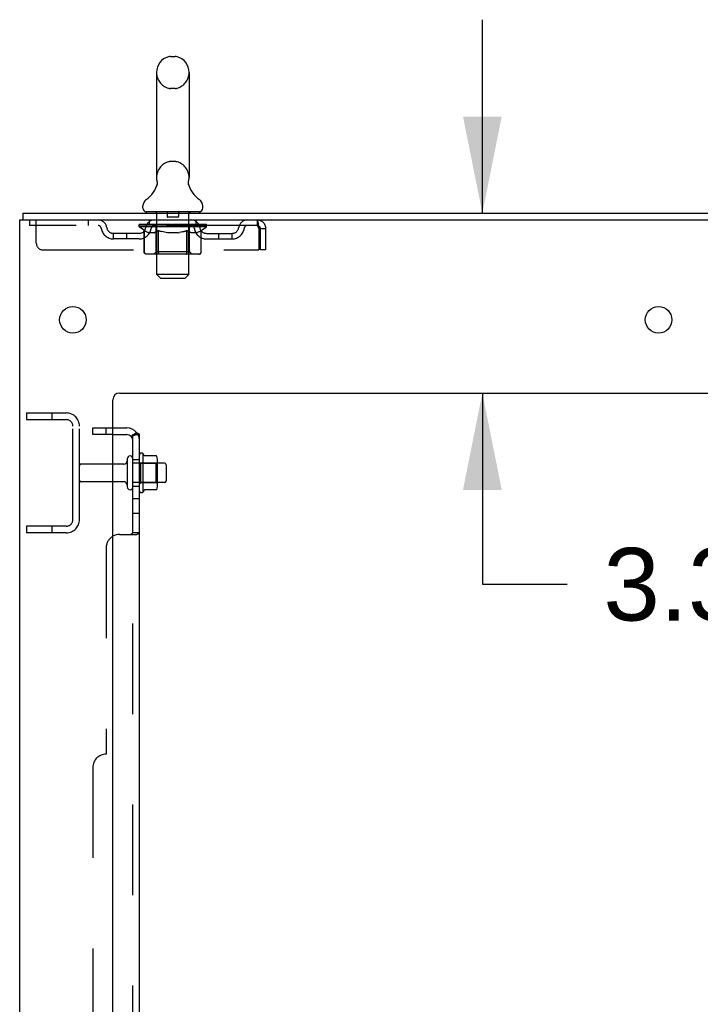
# Model space of a CAD drawing. Header units: inches. Extents: x 0 to 309, y 0 to 200.
# Tile 8 of 119: x 15 to 28, y 130 to 148. Entities that reach past the tile are written whole.
import ezdxf

# ---------------------------------------------------------------- set-up
doc = ezdxf.new("R2010")
doc.units = ezdxf.units.IN
doc.header["$LTSCALE"] = 17
doc.header["$MEASUREMENT"] = 0
doc.linetypes.add('HIDDEN', pattern=[0.2, 0.1, -0.1])
doc.layers.get('0').update_dxf_attribs({"linetype": 'CONTINUOUS'})
for name, color, linetype in [('DEFAULT_2', 8, 'HIDDEN'), ('DIMENSIONS', 7, 'CONTINUOUS'), ('SUBPANEL', 7, 'CONTINUOUS')]:
    doc.layers.add(name, color=color, linetype=linetype)
doc.styles.get("Standard").update_dxf_attribs({"font": 'arial.ttf'})
doc.dimstyles.new('DIMSTYLE_1', dxfattribs={"dimtxt": 1.363636, "dimasz": 1.818182, "dimexe": 0.09, "dimexo": 0.07, "dimgap": 0.0375, "dimtad": 0, "dimtih": 1, "dimtoh": 1, "dimzin": 4, "dimdsep": 46, "dimtxsty": 'Standard', "dimblk": '_FILLED', "dimblk1": '_FILLED', "dimblk2": '_FILLED', "dimcen": 0.09, "dimadec": 3, "dimazin": 1, "dimtfac": 1, "dimtdec": 3, "dimtofl": 0, "dimtmove": 0, "dimatfit": 3, "dimldrblk": '_FILLED', "dimfxl": 0, "dimtolj": 1, "dimtzin": 4, "dimarcsym": 0})

# ---------------------------------------------------------------- blocks, each defined once
blk = doc.blocks.new('_FILLED')
at = {"color": 0, "linetype": 'ByBlock'}
blk.add_solid([(0, 0), (-1, 0.2), (-1, -0.2)], dxfattribs=at)
blk = doc.blocks.new('*D20')
at = {"layer": 'DIMENSIONS', "color": 2, "linetype": 'Continuous'}
for p, q in [((23.922, 144.539), (23.922, 148.175)), ((23.922, 141.164), (23.922, 137.573)), ((23.922, 137.573), (25.513, 137.573))]:
    blk.add_line(p, q, dxfattribs=at)
at = {"layer": 'DIMENSIONS', "color": 2, "linetype": 'Continuous', "xscale": 1.8181818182, "yscale": 1.8181818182, "zscale": 1.8181818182}
for p, rotation in [((23.922, 144.539), 270), ((23.922, 141.164), 90)]:
    blk.add_blockref('_FILLED', p, dxfattribs=dict(at, rotation=rotation))
at = {"layer": 'DIMENSIONS', "color": 2, "linetype": 'Continuous', "insert": (26.195, 138.255), "char_height": 1.3636, "width": 3.70564, "attachment_point": 1, "line_spacing_factor": 0.9}
blk.add_mtext('3.38', dxfattribs=at)

msp = doc.modelspace()

# ---------------------------------------------------------------- linework, layer by layer
at = {"color": 7, "linetype": 'Continuous'}
for p, q in [((18.063, 147.485), (18.151, 147.485)), ((17.801, 147.185), (17.801, 145.21)), ((18.413, 147.185), (18.413, 145.21)), ((17.807, 145.067), (17.806, 145.062)), ((18.401, 145.116), (18.402, 145.121)), ((18.401, 145.111), (18.401, 145.116)), ((18.401, 145.106), (18.401, 145.111)), ((18.401, 145.101), (18.401, 145.106)), ((18.402, 145.096), (18.401, 145.101)), ((18.402, 145.125), (18.403, 145.13)), ((18.402, 145.121), (18.402, 145.126)), ((18.402, 145.091), (18.402, 145.096)), ((18.403, 145.086), (18.402, 145.091)), ((18.403, 145.13), (18.404, 145.135)), ((18.403, 145.081), (18.403, 145.086)), ((18.404, 145.076), (18.403, 145.081)), ((18.404, 145.135), (18.405, 145.14)), ((18.404, 145.135), (18.405, 145.14)), ((18.404, 145.135), (18.405, 145.14)), ((18.405, 145.072), (18.404, 145.076)), ((18.405, 145.076), (18.404, 145.076)), ((17.544, 144.638), (17.544, 144.678)), ((18.669, 144.638), (18.669, 144.678)), ((15.294, 144.539), (15.294, 144.414)), ((15.294, 144.539), (38.982, 144.539)), ((17.607, 144.569), (17.607, 144.539)), ((18.607, 144.569), (17.607, 144.569)), ((18.607, 144.569), (18.607, 144.539)), ((15.232, 60.664), (15.232, 144.414)), ((15.232, 144.414), (38.982, 144.414)), ((17.107, 141.164), (37.357, 141.164)), ((16.982, 62.664), (16.982, 141.039)), ((17.552, 139.308), (17.552, 140.02)), ((17.57, 139.988), (17.57, 139.988)), ((17.797, 139.983), (17.579, 139.983)), ((17.798, 139.983), (17.797, 139.983)), ((17.188, 139.83), (16.982, 139.83)), ((17.251, 139.929), (17.251, 139.4)), ((17.818, 139.408), (17.818, 139.92)), ((17.952, 139.847), (17.818, 139.847)), ((17.982, 139.817), (17.982, 139.511)), ((17.188, 139.498), (16.982, 139.498)), ((17.952, 139.481), (17.818, 139.481)), ((17.797, 139.345), (17.579, 139.345))]:
    msp.add_line(p, q, dxfattribs=at)
for points in [[(17.813, 145.116), (17.813, 145.111), (17.813, 145.106), (17.813, 145.101), (17.812, 145.096), (17.812, 145.091), (17.811, 145.086), (17.811, 145.081), (17.81, 145.076), (17.808, 145.071), (17.807, 145.067)], [(17.809, 145.14), (17.81, 145.135), (17.811, 145.131), (17.812, 145.126), (17.812, 145.121), (17.813, 145.116)], [(18.403, 145.13), (18.404, 145.135), (18.405, 145.14)], [(17.578, 139.983), (17.577, 139.983), (17.576, 139.983), (17.575, 139.984), (17.574, 139.984), (17.574, 139.984), (17.573, 139.985), (17.572, 139.985), (17.572, 139.985), (17.572, 139.986), (17.571, 139.986), (17.571, 139.986), (17.571, 139.987), (17.571, 139.987), (17.57, 139.987), (17.57, 139.987), (17.57, 139.988), (17.57, 139.988)], [(17.806, 139.977), (17.805, 139.978), (17.804, 139.98), (17.803, 139.981), (17.801, 139.982), (17.8, 139.983), (17.798, 139.983)], [(17.57, 139.34), (17.57, 139.34), (17.57, 139.34), (17.57, 139.341), (17.57, 139.341), (17.571, 139.341), (17.571, 139.342), (17.571, 139.342), (17.571, 139.342), (17.572, 139.343), (17.572, 139.343), (17.572, 139.343), (17.573, 139.344), (17.574, 139.344), (17.574, 139.344), (17.575, 139.345), (17.576, 139.345), (17.577, 139.345), (17.578, 139.345)], [(17.806, 139.351), (17.805, 139.35), (17.804, 139.348), (17.803, 139.347), (17.801, 139.346), (17.8, 139.346), (17.798, 139.345), (17.797, 139.345)]]:
    msp.add_lwpolyline(points, dxfattribs=at)
for centre in [(16.232, 142.539), (27.232, 142.539)]:
    msp.add_circle(centre, 0.25, dxfattribs=at)
for centre, radius, start, end in [((18.107, 147.185), 0.306, 105.6303, 180), ((18.063, 147.341), 0.144, 90, 105.6303), ((18.151, 147.341), 0.144, 74.3697, 90), ((18.107, 147.185), 0.306, 0, 74.3697), ((18.107, 145.21), 0.306, 180, 193.2053), ((18.107, 145.21), 0.306, 346.7947, 360), ((17.309, 145.226), 0.523, 304.6624, 347.2389), ((18.905, 145.226), 0.523, 192.7611, 235.3376), ((17.688, 144.677), 0.144, 124.6624, 180), ((18.526, 144.677), 0.144, 360, 55.3376), ((17.613, 144.638), 0.069, 180, 265), ((18.6, 144.638), 0.069, 275, 360), ((17.107, 141.039), 0.125, 90, 180), ((17.52, 139.998), 0.0384, 34.4497, 180), ((16.952, 139.664), 0.698, 27.6814, 30.6631), ((17.188, 139.893), 0.0625, 270, 360), ((17.304, 139.929), 0.053, 0, 180), ((17.677, 139.92), 0.141, 0, 23.95), ((17.952, 139.817), 0.03, 0, 90), ((17.188, 139.436), 0.0625, 0, 90), ((17.952, 139.511), 0.03, 270, 360), ((17.304, 139.4), 0.053, 180, 360), ((17.52, 139.33), 0.0384, 180, 325.5503), ((16.952, 139.664), 0.698, 329.3369, 332.3186), ((17.677, 139.408), 0.141, 336.05, 360)]:
    msp.add_arc(centre, radius, start, end, dxfattribs=at)
at = {"layer": 'DEFAULT_2', "color": 8, "linetype": 'HIDDEN'}
for p, q in [((18.151, 146.885), (18.063, 146.885)), ((18.151, 145.51), (18.063, 145.51)), ((17.787, 144.569), (17.787, 144.539)), ((17.807, 143.388), (17.807, 144.539)), ((18.002, 144.559), (18.002, 144.479)), ((18.202, 144.469), (18.012, 144.469)), ((18.212, 144.559), (18.212, 144.479)), ((18.407, 143.388), (18.407, 144.539)), ((18.427, 144.569), (18.427, 144.539)), ((15.419, 144.414), (15.419, 144.31)), ((19.69, 144.31), (15.419, 144.31)), ((15.544, 143.977), (15.544, 144.414)), ((16.519, 144.414), (16.519, 144.31)), ((17.474, 144.284), (17.474, 144.331)), ((17.474, 144.324), (17.78, 144.324)), ((17.573, 144.215), (17.474, 144.284)), ((18.74, 144.284), (17.474, 144.284)), ((17.475, 144.324), (17.475, 144.329)), ((17.595, 144.328), (17.475, 144.329)), ((17.483, 144.324), (17.483, 144.331)), ((17.492, 144.321), (17.492, 144.324)), ((17.492, 144.321), (18.722, 144.321)), ((17.501, 144.321), (17.501, 144.324)), ((17.502, 144.321), (17.502, 144.324)), ((17.512, 144.324), (17.512, 144.331)), ((17.528, 144.321), (17.528, 144.324)), ((17.53, 144.321), (17.53, 144.324)), ((17.559, 144.324), (17.559, 144.331)), ((17.573, 144.321), (17.573, 144.324)), ((17.576, 144.321), (17.576, 144.324)), ((17.595, 144.324), (17.595, 144.328)), ((17.622, 144.324), (17.622, 144.331)), ((17.623, 144.321), (17.623, 144.324)), ((17.624, 144.321), (17.624, 144.324)), ((17.627, 144.321), (17.627, 144.324)), ((17.634, 144.321), (17.634, 144.324)), ((17.634, 144.321), (17.634, 144.324)), ((17.638, 144.321), (17.638, 144.324)), ((17.641, 144.321), (17.641, 144.325)), ((17.645, 144.321), (17.645, 144.324)), ((17.66, 144.321), (17.66, 144.324)), ((17.669, 144.31), (17.669, 144.414)), ((17.678, 144.321), (17.678, 144.327)), ((17.678, 144.321), (17.678, 144.324)), ((17.698, 144.321), (17.698, 144.324)), ((17.7, 144.324), (17.7, 144.331)), ((17.71, 144.321), (17.71, 144.324)), ((17.714, 144.321), (17.714, 144.324)), ((17.723, 144.321), (17.723, 144.324)), ((17.734, 144.321), (17.734, 144.328)), ((17.75, 144.321), (17.75, 144.324)), ((17.753, 144.321), (17.753, 144.324)), ((17.78, 144.321), (17.78, 144.324)), ((17.847, 144.324), (17.785, 144.324)), ((17.79, 144.324), (17.79, 144.331)), ((17.794, 143.813), (17.794, 144.281)), ((17.797, 144.321), (17.797, 144.324)), ((17.802, 144.321), (17.802, 144.324)), ((17.808, 144.321), (17.808, 144.33)), ((17.812, 144.321), (17.812, 144.324)), ((17.823, 144.321), (17.823, 144.324)), ((17.847, 144.321), (17.847, 144.324)), ((17.922, 144.324), (17.863, 144.324)), ((17.883, 144.321), (17.883, 144.324)), ((17.89, 144.324), (17.89, 144.331)), ((17.894, 144.321), (17.894, 144.324)), ((17.896, 144.321), (17.896, 144.33)), ((17.899, 144.321), (17.899, 144.324)), ((17.907, 144.321), (17.907, 144.325)), ((17.922, 144.321), (17.922, 144.324)), ((18.002, 144.324), (17.948, 144.324)), ((17.961, 144.321), (17.961, 144.324)), ((17.993, 144.324), (18.107, 144.331)), ((17.997, 144.324), (17.997, 144.331)), ((17.998, 144.331), (17.997, 144.331)), ((17.998, 144.324), (17.998, 144.331)), ((17.998, 144.321), (17.998, 144.324)), ((18.001, 144.321), (18.001, 144.325)), ((18.002, 144.321), (18.002, 144.324)), ((18.003, 144.321), (18.003, 144.324)), ((18.086, 144.324), (18.038, 144.324)), ((18.043, 144.321), (18.043, 144.324)), ((18.086, 144.321), (18.086, 144.324)), ((18.104, 144.325), (18.104, 144.324)), ((18.104, 144.321), (18.104, 144.325)), ((18.104, 144.321), (18.104, 144.324)), ((18.107, 144.324), (18.107, 144.331)), ((18.107, 144.331), (18.221, 144.324)), ((18.11, 144.321), (18.11, 144.325)), ((18.11, 144.325), (18.11, 144.324)), ((18.11, 144.321), (18.11, 144.324)), ((18.128, 144.321), (18.128, 144.324)), ((18.128, 144.324), (18.176, 144.324)), ((18.17, 144.321), (18.17, 144.324)), ((18.211, 144.321), (18.211, 144.324)), ((18.211, 144.321), (18.211, 144.324)), ((18.212, 144.324), (18.266, 144.324)), ((18.213, 144.321), (18.213, 144.325)), ((18.216, 144.324), (18.216, 144.331)), ((18.216, 144.331), (18.217, 144.331)), ((18.216, 144.321), (18.216, 144.324)), ((18.217, 144.324), (18.217, 144.331)), ((18.253, 144.321), (18.253, 144.324)), ((18.292, 144.321), (18.292, 144.324)), ((18.292, 144.324), (18.351, 144.324)), ((18.307, 144.321), (18.307, 144.325)), ((18.315, 144.321), (18.315, 144.324)), ((18.317, 144.321), (18.317, 144.33)), ((18.32, 144.321), (18.32, 144.324)), ((18.324, 144.324), (18.324, 144.331)), ((18.331, 144.321), (18.331, 144.324)), ((18.367, 144.321), (18.367, 144.324)), ((18.367, 144.324), (18.429, 144.324)), ((18.391, 144.321), (18.391, 144.324)), ((18.402, 144.321), (18.402, 144.324)), ((18.406, 144.321), (18.406, 144.33)), ((18.412, 144.321), (18.412, 144.324)), ((18.417, 144.321), (18.417, 144.324)), ((18.42, 143.813), (18.42, 144.281)), ((18.424, 144.324), (18.424, 144.331)), ((18.434, 144.321), (18.434, 144.324)), ((18.434, 144.324), (18.74, 144.324)), ((18.461, 144.321), (18.461, 144.324)), ((18.464, 144.321), (18.464, 144.324)), ((18.48, 144.321), (18.48, 144.328)), ((18.491, 144.321), (18.491, 144.324)), ((18.5, 144.321), (18.5, 144.324)), ((18.504, 144.321), (18.504, 144.324)), ((18.514, 144.324), (18.514, 144.331)), ((18.515, 144.321), (18.515, 144.324)), ((18.536, 144.321), (18.536, 144.327)), ((18.536, 144.321), (18.536, 144.324)), ((18.544, 144.31), (18.544, 144.414)), ((18.554, 144.321), (18.554, 144.324)), ((18.569, 144.321), (18.569, 144.324)), ((18.573, 144.321), (18.573, 144.325)), ((18.576, 144.321), (18.576, 144.324)), ((18.58, 144.321), (18.58, 144.324)), ((18.58, 144.321), (18.58, 144.324)), ((18.587, 144.321), (18.587, 144.324)), ((18.59, 144.321), (18.59, 144.324)), ((18.591, 144.321), (18.591, 144.324)), ((18.592, 144.324), (18.592, 144.331)), ((18.619, 144.328), (18.739, 144.329)), ((18.619, 144.324), (18.619, 144.328)), ((18.638, 144.321), (18.638, 144.324)), ((18.641, 144.321), (18.641, 144.324)), ((18.641, 144.215), (18.74, 144.284)), ((18.655, 144.324), (18.655, 144.331)), ((18.684, 144.321), (18.684, 144.324)), ((18.686, 144.321), (18.686, 144.324)), ((18.702, 144.324), (18.702, 144.331)), ((18.712, 144.321), (18.712, 144.324)), ((18.713, 144.321), (18.713, 144.324)), ((18.722, 144.321), (18.722, 144.324)), ((18.731, 144.324), (18.731, 144.331)), ((18.739, 144.324), (18.739, 144.329)), ((18.74, 144.284), (18.74, 144.331)), ((19.69, 144.414), (19.69, 144.31)), ((19.718, 144.284), (19.723, 144.247)), ((19.723, 144.247), (19.723, 143.852)), ((19.753, 143.852), (19.753, 144.247)), ((19.857, 144.247), (19.753, 144.247)), ((19.857, 143.852), (19.857, 144.247)), ((16.992, 144.059), (16.992, 144.163)), ((17.475, 144.163), (16.992, 144.163)), ((17.475, 144.059), (16.992, 144.059)), ((17.242, 144.059), (17.242, 144.163)), ((17.571, 143.81), (17.571, 144.217)), ((17.571, 144.217), (17.586, 144.206)), ((17.573, 143.81), (17.573, 144.215)), ((17.573, 144.215), (17.587, 144.205)), ((17.6, 144.198), (17.585, 144.207)), ((17.601, 144.197), (17.587, 144.205)), ((17.615, 144.19), (17.6, 144.198)), ((17.614, 144.189), (17.601, 144.197)), ((17.628, 144.183), (17.614, 144.19)), ((17.629, 144.183), (17.615, 144.19)), ((17.641, 144.177), (17.628, 144.183)), ((17.644, 144.177), (17.629, 144.183)), ((17.655, 144.173), (17.641, 144.177)), ((17.658, 144.173), (17.643, 144.177)), ((17.758, 144.173), (17.655, 144.173)), ((17.752, 144.173), (17.766, 144.177)), ((17.758, 144.173), (17.772, 144.177)), ((17.78, 144.183), (17.766, 144.177)), ((17.786, 144.183), (17.772, 144.177)), ((17.794, 144.19), (17.78, 144.183)), ((17.799, 144.19), (17.785, 144.183)), ((17.809, 144.197), (17.794, 144.19)), ((17.813, 144.197), (17.799, 144.19)), ((17.823, 144.206), (17.809, 144.197)), ((17.827, 144.206), (17.813, 144.197)), ((17.838, 144.216), (17.823, 144.206)), ((17.841, 144.215), (17.826, 144.206)), ((17.838, 143.81), (17.838, 144.216)), ((17.841, 143.81), (17.841, 144.215)), ((17.841, 144.215), (17.869, 144.206)), ((17.953, 144.183), (17.924, 144.19)), ((17.981, 144.177), (17.952, 144.183)), ((18.008, 144.173), (17.98, 144.177)), ((18.206, 144.173), (18.008, 144.173)), ((18.206, 144.173), (18.234, 144.177)), ((18.262, 144.183), (18.233, 144.177)), ((18.29, 144.19), (18.261, 144.183)), ((18.289, 144.19), (18.318, 144.198)), ((18.317, 144.197), (18.347, 144.206)), ((18.376, 144.216), (18.347, 144.206)), ((18.373, 143.81), (18.373, 144.215)), ((18.373, 144.215), (18.387, 144.206)), ((18.376, 143.81), (18.376, 144.216)), ((18.376, 144.216), (18.391, 144.206)), ((18.401, 144.197), (18.387, 144.206)), ((18.405, 144.197), (18.391, 144.206)), ((18.415, 144.19), (18.401, 144.197)), ((18.42, 144.19), (18.405, 144.197)), ((18.429, 144.183), (18.415, 144.19)), ((18.434, 144.183), (18.42, 144.19)), ((18.442, 144.177), (18.428, 144.183)), ((18.448, 144.177), (18.434, 144.183)), ((18.456, 144.173), (18.442, 144.177)), ((18.462, 144.173), (18.448, 144.177)), ((18.559, 144.173), (18.456, 144.173)), ((18.556, 144.173), (18.571, 144.177)), ((18.559, 144.173), (18.573, 144.177)), ((18.585, 144.183), (18.57, 144.177)), ((18.586, 144.183), (18.573, 144.177)), ((18.599, 144.19), (18.585, 144.183)), ((18.6, 144.19), (18.586, 144.183)), ((18.614, 144.198), (18.599, 144.19)), ((18.613, 144.197), (18.6, 144.189)), ((18.627, 144.205), (18.613, 144.197)), ((18.629, 144.207), (18.614, 144.198)), ((18.641, 144.215), (18.627, 144.205)), ((18.643, 144.217), (18.628, 144.206)), ((18.641, 143.81), (18.641, 144.215)), ((18.643, 143.81), (18.643, 144.217)), ((18.739, 144.163), (19.222, 144.163)), ((18.739, 144.059), (19.222, 144.059)), ((18.972, 144.059), (18.972, 144.163)), ((19.222, 144.059), (19.222, 144.163)), ((15.669, 143.852), (19.723, 143.852)), ((18.601, 143.773), (17.613, 143.773)), ((17.794, 143.813), (17.754, 143.773)), ((18.42, 143.813), (17.794, 143.813)), ((17.852, 143.777), (17.85, 143.78)), ((17.857, 143.774), (17.854, 143.775)), ((17.859, 143.773), (17.857, 143.774)), ((17.862, 143.773), (17.859, 143.773)), ((18.352, 143.773), (18.355, 143.773)), ((18.355, 143.773), (18.357, 143.774)), ((18.357, 143.774), (18.36, 143.775)), ((18.36, 143.775), (18.362, 143.777)), ((18.362, 143.777), (18.364, 143.78)), ((18.368, 143.786), (18.37, 143.79)), ((18.37, 143.79), (18.371, 143.795)), ((18.42, 143.813), (18.46, 143.773)), ((19.857, 143.852), (19.753, 143.852)), ((17.876, 143.319), (17.807, 143.388)), ((18.407, 143.388), (17.807, 143.388)), ((17.876, 143.319), (18.338, 143.319)), ((18.338, 143.319), (18.407, 143.388)), ((15.357, 140.789), (15.357, 140.664)), ((15.357, 140.789), (16.107, 140.789)), ((15.833, 140.789), (15.833, 140.664)), ((15.357, 140.664), (16.107, 140.664)), ((16.232, 138.789), (16.232, 140.539)), ((16.357, 138.789), (16.357, 140.539)), ((17.482, 139.33), (17.482, 139.998)), ((16.982, 139.83), (16.387, 139.83)), ((17.357, 139.4), (17.357, 139.929)), ((17.818, 139.847), (17.357, 139.847)), ((17.502, 139.848), (17.482, 139.868)), ((17.502, 139.848), (17.502, 139.481)), ((17.502, 139.848), (17.798, 139.848)), ((17.798, 139.848), (17.818, 139.868)), ((17.798, 139.481), (17.798, 139.848)), ((17.798, 139.848), (17.798, 139.847)), ((16.982, 139.498), (16.387, 139.498)), ((17.818, 139.481), (17.357, 139.481)), ((17.502, 139.481), (17.482, 139.461)), ((17.502, 139.481), (17.798, 139.481)), ((17.798, 139.481), (17.818, 139.461)), ((15.357, 138.664), (15.357, 138.539)), ((16.107, 138.664), (15.357, 138.664)), ((16.107, 138.539), (15.357, 138.539)), ((15.833, 138.664), (15.833, 138.539))]:
    msp.add_line(p, q, dxfattribs=at)
for points in [[(18.401, 145.106), (18.401, 145.111), (18.401, 145.116), (18.402, 145.121), (18.402, 145.126), (18.403, 145.13)], [(18.403, 145.081), (18.403, 145.086), (18.402, 145.091), (18.402, 145.096), (18.401, 145.101)], [(19.69, 144.414), (19.692, 144.413), (19.695, 144.41), (19.697, 144.405), (19.699, 144.398), (19.702, 144.388), (19.704, 144.378), (19.706, 144.365), (19.709, 144.351), (19.711, 144.336), (19.714, 144.32), (19.716, 144.302), (19.718, 144.284)], [(19.69, 144.31), (19.692, 144.31), (19.695, 144.309), (19.697, 144.307), (19.699, 144.304), (19.702, 144.3), (19.704, 144.296), (19.706, 144.292), (19.709, 144.286), (19.711, 144.281), (19.714, 144.274), (19.716, 144.268), (19.718, 144.261), (19.721, 144.254), (19.723, 144.247)], [(17.838, 144.216), (17.867, 144.206), (17.898, 144.197)], [(17.926, 144.189), (17.896, 144.198), (17.867, 144.206)], [(18.373, 144.215), (18.345, 144.206), (18.316, 144.197), (18.288, 144.189)], [(17.613, 143.773), (17.608, 143.773), (17.603, 143.774), (17.598, 143.775), (17.593, 143.777), (17.589, 143.78), (17.584, 143.783), (17.58, 143.786), (17.577, 143.79), (17.574, 143.795), (17.572, 143.799), (17.571, 143.805), (17.571, 143.81)], [(17.616, 143.773), (17.611, 143.773), (17.606, 143.774), (17.601, 143.775), (17.596, 143.777), (17.591, 143.78), (17.587, 143.783), (17.583, 143.786), (17.58, 143.79), (17.577, 143.795), (17.575, 143.799), (17.573, 143.805), (17.573, 143.81)], [(17.86, 143.773), (17.857, 143.773), (17.854, 143.774), (17.852, 143.775), (17.849, 143.777), (17.847, 143.78), (17.845, 143.783), (17.843, 143.786), (17.841, 143.79), (17.84, 143.795), (17.839, 143.799), (17.838, 143.805), (17.838, 143.81)], [(17.841, 143.799), (17.841, 143.805), (17.841, 143.81)], [(17.843, 143.795), (17.841, 143.799), (17.841, 143.805), (17.841, 143.81)], [(17.854, 143.775), (17.852, 143.777), (17.85, 143.78), (17.847, 143.783), (17.846, 143.786), (17.844, 143.79), (17.843, 143.795)], [(17.847, 143.783), (17.846, 143.786), (17.844, 143.79)], [(18.354, 143.773), (18.357, 143.773), (18.36, 143.774), (18.362, 143.775), (18.364, 143.777), (18.367, 143.78), (18.369, 143.783), (18.371, 143.786), (18.373, 143.79), (18.374, 143.795), (18.375, 143.799), (18.376, 143.805), (18.376, 143.81)], [(18.364, 143.78), (18.366, 143.783), (18.368, 143.786)], [(18.371, 143.795), (18.372, 143.799), (18.373, 143.805), (18.373, 143.81)], [(18.372, 143.799), (18.373, 143.805), (18.373, 143.81)], [(18.598, 143.773), (18.603, 143.773), (18.608, 143.774), (18.613, 143.775), (18.618, 143.777), (18.623, 143.78), (18.627, 143.783), (18.631, 143.786), (18.634, 143.79), (18.637, 143.795), (18.639, 143.799), (18.641, 143.805), (18.641, 143.81)], [(18.601, 143.773), (18.606, 143.773), (18.611, 143.774), (18.616, 143.775), (18.621, 143.777), (18.625, 143.78), (18.63, 143.783), (18.634, 143.786), (18.637, 143.79), (18.64, 143.795), (18.642, 143.799), (18.643, 143.805), (18.643, 143.81)]]:
    msp.add_lwpolyline(points, dxfattribs=at)
for centre, radius, start, end in [((18.107, 147.185), 0.306, 180, 254.3697), ((18.107, 147.185), 0.306, 285.6303, 360), ((18.063, 147.028), 0.144, 254.3697, 270), ((18.151, 147.028), 0.144, 270, 285.6303), ((18.107, 145.21), 0.306, 105.6303, 180), ((18.063, 145.366), 0.144, 90, 105.6303), ((18.151, 145.366), 0.144, 74.3697, 90), ((18.107, 145.21), 0.306, 0, 74.3697), ((17.613, 144.638), 0.069, 265, 270), ((17.777, 144.539), 0.03, 0, 90), ((17.992, 144.559), 0.01, 0, 90), ((18.012, 144.479), 0.01, 180, 270), ((18.202, 144.479), 0.01, 270, 360), ((18.222, 144.559), 0.01, 90, 180), ((18.437, 144.539), 0.03, 90, 180), ((18.6, 144.638), 0.069, 270, 275), ((16.703, 144.247), 0.167, 8.0716, 90), ((16.704, 144.248), 0.0625, 7.9863, 90), ((16.992, 144.288), 0.229, 187.9863, 270), ((16.992, 144.288), 0.125, 188.0716, 270), ((17.475, 144.288), 0.125, 270, 351.9284), ((17.475, 144.288), 0.229, 270, 352.0137), ((17.764, 144.247), 0.167, 90, 171.9284), ((17.764, 144.248), 0.0625, 90, 172.0137), ((17.754, 144.281), 0.0398, 0, 90), ((18.46, 144.281), 0.0398, 90, 180), ((18.449, 144.247), 0.167, 8.0716, 90), ((18.45, 144.248), 0.0625, 7.9863, 90), ((18.739, 144.288), 0.229, 187.9863, 270), ((18.739, 144.288), 0.125, 188.0716, 270), ((19.222, 144.288), 0.125, 270, 351.9284), ((19.222, 144.288), 0.229, 270, 352.0137), ((19.511, 144.247), 0.167, 90, 171.9284), ((19.51, 144.248), 0.0625, 90, 172.0137), ((19.69, 144.247), 0.167, 0, 90), ((19.69, 144.247), 0.063, 0, 90), ((15.669, 143.977), 0.125, 180, 270), ((16.107, 140.539), 0.25, 0, 90), ((16.107, 140.539), 0.125, 0, 90), ((16.387, 139.8), 0.03, 90, 180), ((16.387, 139.528), 0.03, 180, 270), ((16.107, 138.789), 0.25, 270, 360), ((16.107, 138.789), 0.125, 270, 360)]:
    msp.add_arc(centre, radius, start, end, dxfattribs=at)
for centre, major_axis, ratio, start_param, end_param in [((18.107, 144.331), (0.633, 0.007), 0.05963, 2.96643, 3.148128), ((17.454, 144.319), (0.198, 0), 0.060556, 0.430652, 1.470503), ((18.107, 144.331), (0.633, 0), 0.060556, -3.141593, -2.96706), ((17.454, 144.312), (0.198, 0.002), 0.05963, 1.170259, 1.469874), ((18.107, 144.331), (0.633, 0.013), 0.05688, 2.791345, 2.965878), ((17.43, 144.319), (0.198, 0.002), 0.05963, 0.25549, 1.295341), ((17.498, 144.319), (0.198, -0.002), 0.05963, 0.605815, 1.645666), ((18.107, 144.331), (0.633, -0.007), 0.05963, -2.96643, -2.791898), ((17.498, 144.312), (0.198, 0), 0.060556, 1.551758, 1.645036), ((17.43, 144.312), (0.198, 0.004), 0.05688, 1.20151, 1.294789), ((17.499, 144.315), (0.164, 0.002), 0.05963, 1.065228, 1.614276), ((17.48, 144.315), (0.164, 0.003), 0.05688, 0.890143, 1.43919), ((17.537, 144.315), (0.164, 0), 0.060556, 1.240391, 1.789438), ((18.107, 144.331), (0.633, 0.019), 0.052395, 2.616403, 2.790936), ((17.426, 144.319), (0.198, 0.004), 0.05688, 0.080405, 1.120256), ((17.561, 144.319), (0.198, -0.004), 0.05688, 0.7809, 1.820751), ((18.107, 144.331), (0.633, -0.013), 0.05688, -2.791345, -2.616812), ((17.561, 144.312), (0.198, -0.002), 0.05963, 1.72692, 1.820198), ((17.426, 144.312), (0.198, 0.006), 0.052395, 1.026568, 1.119847), ((17.479, 144.315), (0.164, 0.005), 0.052395, 0.715201, 1.264248), ((17.593, 144.315), (0.164, -0.002), 0.05963, 1.415553, 1.9646), ((18.107, 144.331), (0.633, 0.025), 0.046319, 2.441654, 2.616187), ((17.64, 144.319), (0.198, -0.006), 0.052395, 0.955842, 1.995693), ((17.443, 144.319), (0.198, 0.006), 0.052395, -0.094537, 0.945314), ((18.107, 144.331), (0.633, -0.019), 0.052395, -2.616403, -2.44187), ((17.64, 144.312), (0.198, -0.004), 0.05688, 1.902006, 1.995284), ((17.443, 144.312), (0.198, 0.008), 0.046319, 0.851819, 0.945098), ((17.497, 144.315), (0.164, 0.006), 0.046319, 0.540452, 1.089499), ((17.664, 144.315), (0.164, -0.003), 0.05688, 1.590638, 2.139686), ((18.107, 144.331), (0.633, 0.029), 0.038841, 2.267123, 2.441656), ((17.733, 144.319), (0.198, -0.008), 0.046319, 1.130591, 2.170442), ((17.48, 144.319), (0.198, 0.008), 0.046319, -0.269286, 0.770565), ((18.107, 144.331), (0.633, -0.025), 0.046319, -2.441654, -2.267121), ((17.733, 144.312), (0.198, -0.006), 0.052395, 2.076947, 2.170226), ((17.48, 144.312), (0.198, 0.009), 0.038841, 0.677289, 0.770567), ((17.534, 144.315), (0.164, 0.008), 0.038841, 0.365921, 0.914969), ((17.749, 144.315), (0.164, -0.005), 0.052395, 1.76558, 2.314627), ((18.107, 144.331), (0.633, 0.033), 0.030195, 2.09281, 2.267343), ((17.838, 144.319), (0.198, -0.009), 0.038841, 1.305122, 2.344973), ((17.536, 144.319), (0.198, 0.009), 0.038841, -0.443817, 0.596034), ((18.107, 144.331), (0.633, -0.029), 0.038841, -2.267123, -2.092591), ((17.838, 144.312), (0.198, -0.008), 0.046319, 2.251696, 2.344975), ((17.536, 144.312), (0.198, 0.01), 0.030195, 0.502975, 0.596254), ((17.589, 144.315), (0.164, 0.009), 0.030195, 0.191608, 0.740655), ((17.844, 144.315), (0.164, -0.006), 0.046319, 1.940329, 2.489376), ((17.61, 144.319), (0.198, 0.01), 0.030195, -0.61813, 0.421721), ((18.107, 144.331), (0.633, 0.036), 0.020645, 1.918687, 2.09322), ((17.951, 144.319), (0.198, -0.01), 0.030195, 1.479435, 2.519286), ((18.107, 144.331), (0.633, -0.033), 0.030195, -2.09281, -1.918277), ((17.951, 144.312), (0.198, -0.009), 0.038841, 2.426227, 2.519505), ((17.61, 144.312), (0.198, 0.011), 0.020645, 0.328852, 0.422131), ((17.659, 144.315), (0.164, 0.009), 0.020645, 0.017485, 0.566532), ((17.948, 144.315), (0.164, -0.008), 0.038841, 2.11486, 2.663907), ((17.698, 144.319), (0.198, 0.011), 0.020645, -0.792253, 0.247598), ((18.107, 144.331), (0.633, 0.038), 0.010478, 1.744704, 1.919237), ((18.069, 144.319), (0.198, -0.011), 0.020645, 1.653558, 2.693409), ((18.107, 144.331), (0.633, -0.036), 0.020645, -1.918687, -1.744154), ((18.069, 144.312), (0.198, -0.01), 0.030195, 2.60054, 2.693819), ((17.698, 144.312), (0.198, 0.012), 0.010478, 0.154869, 0.248148), ((17.742, 144.315), (0.164, 0.01), 0.010478, 6.126688, 6.675735), ((18.056, 144.315), (0.164, -0.009), 0.030195, 2.289173, 2.83822), ((17.799, 144.319), (0.198, 0.012), 0.010478, -0.966236, -0.000846), ((18.188, 144.319), (0.198, -0.012), 0.010478, 1.827541, 2.867392), ((18.107, 144.331), (0.633, -0.038), 0.010478, -1.744704, -1.570171), ((18.188, 144.312), (0.198, -0.011), 0.020645, 2.774664, 2.867942), ((18.166, 144.315), (0.164, -0.009), 0.020645, 2.463296, 3.012344), ((18.026, 144.319), (0.198, 0.012), 0.010478, 0.274201, 1.314052), ((17.94, 144.315), (0.164, 0.01), 0.010478, -0.000483, 0.504314), ((17.91, 144.312), (0.198, 0.012), 0.010478, 0.099668, 0.192946), ((18.107, 144.331), (0.633, 0.038), 0.010478, -1.571421, -1.396888), ((18.304, 144.312), (0.198, -0.012), 0.010478, 2.948646, 3.041925), ((18.274, 144.315), (0.164, -0.01), 0.010478, 2.637279, 3.142076), ((18.145, 144.319), (0.198, 0.011), 0.020645, 0.448184, 1.488034), ((18.048, 144.315), (0.164, 0.009), 0.020645, 0.129249, 0.678296), ((18.026, 144.312), (0.198, 0.011), 0.020645, 0.273651, 0.366929), ((18.415, 144.319), (0.198, -0.012), 0.010478, -3.140747, -2.175357), ((18.107, 144.331), (0.633, 0.036), 0.020645, -1.397439, -1.222906), ((18.107, 144.331), (0.633, -0.038), 0.010478, 1.222355, 1.396888), ((18.263, 144.319), (0.198, 0.01), 0.030195, 0.622307, 1.662158), ((18.158, 144.315), (0.164, 0.009), 0.030195, 0.303372, 0.852419), ((18.472, 144.315), (0.164, -0.01), 0.010478, 2.749043, 3.29809), ((18.516, 144.319), (0.198, -0.011), 0.020645, 2.893995, 3.933846), ((18.145, 144.312), (0.198, 0.01), 0.030195, 0.447774, 0.541052), ((18.516, 144.312), (0.198, -0.012), 0.010478, 2.893445, 2.986723), ((18.376, 144.319), (0.198, 0.009), 0.038841, 0.79662, 1.836471), ((18.107, 144.331), (0.633, 0.033), 0.030195, -1.223315, -1.048783), ((18.107, 144.331), (0.633, -0.036), 0.020645, 1.048373, 1.222906), ((18.266, 144.315), (0.164, 0.008), 0.038841, 0.477686, 1.026733), ((18.555, 144.315), (0.164, -0.009), 0.020645, 2.57506, 3.124108), ((18.604, 144.319), (0.198, -0.01), 0.030195, 2.719872, 3.759723), ((18.481, 144.319), (0.198, 0.008), 0.046319, 0.971151, 2.011002), ((18.263, 144.312), (0.198, 0.009), 0.038841, 0.622087, 0.715366), ((18.604, 144.312), (0.198, -0.011), 0.020645, 2.719462, 2.812741), ((18.107, 144.331), (0.633, 0.029), 0.038841, -1.049002, -0.874469), ((18.107, 144.331), (0.633, -0.033), 0.030195, 0.87425, 1.048783), ((18.37, 144.315), (0.164, 0.006), 0.046319, 0.652216, 1.201263), ((18.574, 144.319), (0.198, 0.006), 0.052395, 1.1459, 2.185751), ((18.625, 144.315), (0.164, -0.009), 0.030195, 2.400937, 2.949985), ((18.678, 144.319), (0.198, -0.009), 0.038841, 2.545558, 3.585409), ((18.465, 144.315), (0.164, 0.005), 0.052395, 0.826965, 1.376012), ((18.376, 144.312), (0.198, 0.008), 0.046319, 0.796618, 0.889896), ((18.678, 144.312), (0.198, -0.01), 0.030195, 2.545339, 2.638617), ((18.653, 144.319), (0.198, 0.004), 0.05688, 1.320842, 2.360692), ((18.107, 144.331), (0.633, 0.025), 0.046319, -0.874471, -0.699939), ((18.107, 144.331), (0.633, -0.029), 0.038841, 0.699936, 0.874469), ((18.734, 144.319), (0.198, -0.008), 0.046319, 2.371028, 3.410879), ((18.68, 144.315), (0.164, -0.008), 0.038841, 2.226624, 2.775671), ((18.716, 144.319), (0.198, 0.002), 0.05963, 1.495927, 2.535778), ((18.55, 144.315), (0.164, 0.003), 0.05688, 1.001907, 1.550954), ((18.771, 144.319), (0.198, -0.006), 0.052395, 2.196279, 3.23613), ((18.717, 144.315), (0.164, -0.006), 0.046319, 2.052093, 2.601141), ((18.481, 144.312), (0.198, 0.006), 0.052395, 0.971367, 1.064645), ((18.76, 144.319), (0.198, 0), 0.060556, 7.954275, 8.994126), ((18.734, 144.312), (0.198, -0.009), 0.038841, 2.371026, 2.464304), ((18.788, 144.319), (0.198, -0.004), 0.05688, 2.021337, 3.061188), ((18.107, 144.331), (0.633, 0.019), 0.052395, -0.699723, -0.52519), ((18.107, 144.331), (0.633, -0.025), 0.046319, 0.525406, 0.699939), ((18.784, 144.319), (0.198, -0.002), 0.05963, 1.846251, 2.886102), ((18.621, 144.315), (0.164, 0.002), 0.05963, 1.176993, 1.72604), ((18.735, 144.315), (0.164, -0.005), 0.052395, 1.877344, 2.426392), ((18.677, 144.315), (0.164, 0), 0.060556, 1.352155, 1.901202), ((18.734, 144.315), (0.164, -0.003), 0.05688, 1.702402, 2.25145), ((18.715, 144.315), (0.164, -0.002), 0.05963, 1.527317, 2.076364), ((18.574, 144.312), (0.198, 0.004), 0.05688, 1.146309, 1.239587), ((18.771, 144.312), (0.198, -0.008), 0.046319, 2.196495, 2.289773), ((18.107, 144.331), (0.633, 0.013), 0.05688, -0.524781, -0.350248), ((18.107, 144.331), (0.633, -0.019), 0.052395, 0.350657, 0.52519), ((18.76, 144.312), (0.198, -0.002), 0.05963, 7.954904, 8.254519), ((18.653, 144.312), (0.198, 0.002), 0.05963, 1.321394, 1.414673), ((18.788, 144.312), (0.198, -0.006), 0.052395, 2.021746, 2.115024), ((18.107, 144.331), (0.633, 0.007), 0.05963, -0.349695, -0.175162), ((18.107, 144.331), (0.633, -0.013), 0.05688, 0.175715, 0.350248), ((18.716, 144.312), (0.198, 0), 0.060556, 1.496556, 1.589835), ((18.784, 144.312), (0.198, -0.004), 0.05688, 1.846804, 1.940083), ((18.107, 144.331), (0.633, 0), 0.060556, -0.174533, 0), ((18.107, 144.331), (0.633, -0.007), 0.05963, 6.27665, 6.458348)]:
    msp.add_ellipse(centre, major_axis=major_axis, ratio=ratio, start_param=start_param, end_param=end_param, dxfattribs=at)
at = {"layer": 'SUBPANEL', "color": 8, "linetype": 'HIDDEN'}
for p, q in [((16.607, 140.383), (16.607, 140.508)), ((16.607, 140.508), (16.982, 140.508)), ((16.982, 140.383), (16.607, 140.383)), ((16.857, 140.383), (16.857, 140.508)), ((17.381, 140.383), (17.331, 140.342)), ((17.357, 140.381), (17.357, 140.383)), ((17.417, 140.383), (17.413, 140.383)), ((17.357, 139.914), (17.482, 139.914)), ((17.357, 139.414), (17.482, 139.414)), ((17.357, 139.186), (17.482, 139.186)), ((17.357, 138.905), (17.482, 138.905)), ((17.337, 138.523), (17.339, 138.525)), ((17.351, 138.534), (17.353, 138.535)), ((17.357, 138.542), (17.357, 138.543)), ((17.357, 70.535), (17.357, 138.543)), ((16.857, 138.258), (16.857, 134.383)), ((16.607, 134.133), (16.607, 74.945))]:
    msp.add_line(p, q, dxfattribs=at)
at = {"layer": 'SUBPANEL', "color": 3, "linetype": 'Continuous'}
for p, q in [((16.982, 140.508), (17.245, 140.508)), ((17.482, 68.695), (17.482, 140.383)), ((17.107, 138.508), (17.428, 138.508))]:
    msp.add_line(p, q, dxfattribs=at)
at = {"layer": 'SUBPANEL', "color": 7, "linetype": 'Continuous'}
for p, q in [((16.982, 140.383), (17.245, 140.383)), ((17.357, 138.543), (17.357, 140.383)), ((17.357, 140.383), (17.482, 140.383)), ((17.428, 140.421), (17.381, 140.383)), ((17.357, 138.543), (17.482, 138.543))]:
    msp.add_line(p, q, dxfattribs=at)
for points in [[(17.331, 140.342), (17.331, 140.343), (17.331, 140.344), (17.331, 140.345), (17.331, 140.346), (17.332, 140.347), (17.333, 140.348), (17.334, 140.35), (17.336, 140.352), (17.337, 140.353), (17.339, 140.355)], [(17.339, 140.355), (17.343, 140.359), (17.345, 140.362), (17.347, 140.364), (17.349, 140.367), (17.351, 140.369), (17.353, 140.372)], [(17.353, 140.372), (17.354, 140.374), (17.356, 140.377), (17.356, 140.379), (17.357, 140.381)], [(17.331, 138.508), (17.331, 138.51), (17.331, 138.512), (17.331, 138.513), (17.331, 138.515), (17.332, 138.517), (17.333, 138.519), (17.334, 138.52), (17.336, 138.522), (17.337, 138.523), (17.339, 138.525), (17.341, 138.526), (17.343, 138.528)], [(17.343, 138.528), (17.347, 138.531), (17.349, 138.532), (17.351, 138.534), (17.353, 138.535), (17.354, 138.537), (17.356, 138.538), (17.356, 138.54), (17.357, 138.542), (17.357, 138.543)]]:
    msp.add_lwpolyline(points, dxfattribs=at)
at = {"layer": 'SUBPANEL', "color": 8, "linetype": 'HIDDEN'}
for points in [[(17.353, 140.36), (17.353, 140.36), (17.353, 140.36), (17.353, 140.36), (17.353, 140.36), (17.354, 140.36), (17.354, 140.361), (17.354, 140.361), (17.355, 140.361), (17.356, 140.361), (17.356, 140.362), (17.357, 140.362), (17.357, 140.363), (17.358, 140.363), (17.359, 140.363), (17.359, 140.364), (17.36, 140.364), (17.361, 140.364), (17.361, 140.365), (17.362, 140.365), (17.363, 140.365), (17.364, 140.366), (17.364, 140.366), (17.365, 140.367), (17.366, 140.367), (17.367, 140.367), (17.368, 140.368), (17.368, 140.368), (17.369, 140.369), (17.37, 140.369), (17.371, 140.369), (17.372, 140.37), (17.373, 140.37), (17.374, 140.37), (17.375, 140.371), (17.376, 140.371), (17.377, 140.372), (17.378, 140.372), (17.379, 140.372), (17.38, 140.373), (17.381, 140.373), (17.382, 140.374), (17.383, 140.374), (17.384, 140.374), (17.385, 140.375), (17.386, 140.375), (17.387, 140.375), (17.388, 140.376), (17.389, 140.376), (17.39, 140.377), (17.391, 140.377), (17.392, 140.377), (17.393, 140.378), (17.394, 140.378), (17.395, 140.378), (17.396, 140.378), (17.397, 140.379), (17.398, 140.379), (17.399, 140.379), (17.4, 140.38), (17.401, 140.38), (17.402, 140.38), (17.403, 140.38), (17.404, 140.381), (17.405, 140.381), (17.406, 140.381), (17.407, 140.381), (17.407, 140.381), (17.408, 140.382), (17.409, 140.382), (17.41, 140.382), (17.411, 140.382), (17.412, 140.382), (17.413, 140.382), (17.413, 140.382), (17.414, 140.383), (17.415, 140.383), (17.415, 140.383), (17.416, 140.383), (17.416, 140.383), (17.416, 140.383)], [(17.357, 140.363), (17.356, 140.362), (17.356, 140.362), (17.355, 140.362), (17.355, 140.361), (17.354, 140.361), (17.354, 140.361), (17.354, 140.36), (17.353, 140.36), (17.353, 140.36), (17.353, 140.36)], [(17.331, 138.515), (17.332, 138.517), (17.333, 138.519), (17.334, 138.52), (17.336, 138.522)], [(17.331, 138.508), (17.331, 138.51), (17.331, 138.512), (17.331, 138.513)], [(17.354, 138.537), (17.356, 138.538), (17.356, 138.54), (17.357, 138.542)], [(17.473, 138.53), (17.475, 138.532), (17.478, 138.534), (17.479, 138.536), (17.481, 138.538)], [(17.481, 138.54), (17.482, 138.542), (17.482, 138.543)]]:
    msp.add_lwpolyline(points, dxfattribs=at)
at = {"layer": 'SUBPANEL', "color": 3, "linetype": 'Continuous'}
for points in [[(17.428, 140.421), (17.43, 140.419), (17.433, 140.417), (17.436, 140.414), (17.44, 140.412), (17.443, 140.41), (17.447, 140.408), (17.451, 140.407), (17.459, 140.403)], [(17.459, 140.403), (17.463, 140.402), (17.466, 140.4), (17.469, 140.398), (17.473, 140.396), (17.475, 140.394), (17.478, 140.392), (17.479, 140.39), (17.481, 140.388), (17.481, 140.386), (17.482, 140.385), (17.482, 140.383)], [(17.428, 138.508), (17.43, 138.51), (17.433, 138.511), (17.436, 138.513), (17.44, 138.515), (17.443, 138.517), (17.447, 138.518)], [(17.447, 138.518), (17.455, 138.522), (17.459, 138.523), (17.463, 138.525), (17.466, 138.527), (17.469, 138.528), (17.473, 138.53), (17.475, 138.532), (17.478, 138.534), (17.479, 138.536), (17.481, 138.538), (17.481, 138.54), (17.482, 138.542), (17.482, 138.543)]]:
    msp.add_lwpolyline(points, dxfattribs=at)
for centre, radius, start, end in [((17.245, 140.271), 0.237, 39.4342, 90), ((17.107, 138.258), 0.25, 90, 120)]:
    msp.add_arc(centre, radius, start, end, dxfattribs=at)
at = {"layer": 'SUBPANEL', "color": 7, "linetype": 'Continuous'}
msp.add_arc((17.245, 140.271), 0.112, 0, 90, dxfattribs=at)
at = {"layer": 'SUBPANEL', "color": 8, "linetype": 'HIDDEN'}
for centre, radius, start, end in [((17.245, 140.271), 0.237, 0, 39.4342), ((17.107, 138.258), 0.25, 120, 180), ((16.857, 134.133), 0.25, 90, 180)]:
    msp.add_arc(centre, radius, start, end, dxfattribs=at)

# ---------------------------------------------------------------- dimensions: what is measured, and where the dimension line sits
at = {"layer": 'DIMENSIONS', "color": 2, "linetype": 'Continuous'}
dim = msp.add_linear_dim(base=(23.922318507, 144.539096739), p1=(37.35698672, 141.164096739), p2=(38.98198672, 144.539096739), angle=90, dimstyle='DIMSTYLE_1', dxfattribs=at)
dim.commit()
dim.dimension.update_dxf_attribs({"geometry": '*D20', "text_midpoint": (28.043562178, 137.565817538), "dimtype": 160})

doc.saveas('drawing.dxf')
